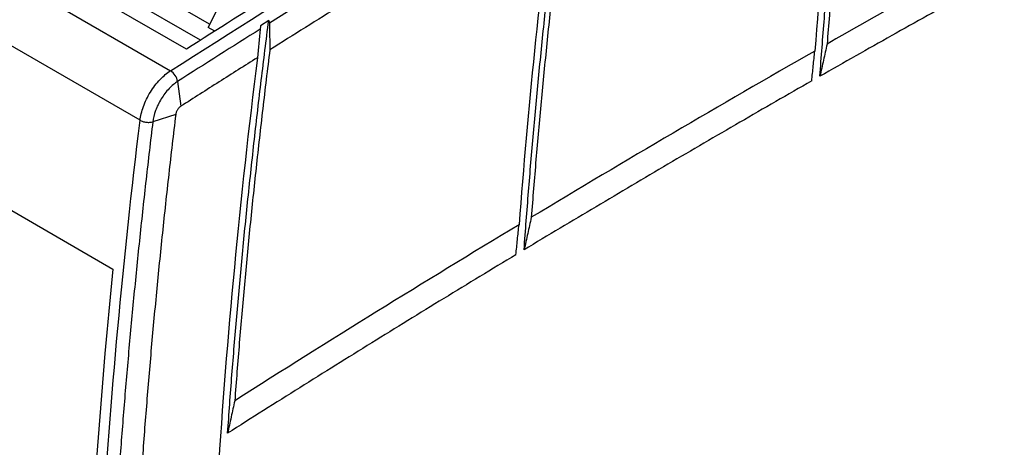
# Model space of a CAD drawing. Header units: millimetres. Extents: x 6 to 273, y 6 to 210.
# Tile 9 of 17: x 226 to 252, y 159 to 171. Entities that reach past the tile are written whole.
import ezdxf

# ---------------------------------------------------------------- set-up
doc = ezdxf.new("R2010")
doc.units = ezdxf.units.MM

msp = doc.modelspace()

# ---------------------------------------------------------------- linework, layer by layer
for p, q in [((230.5117, 170.0167), (227.1544, 171.9549)), ((230.14, 169.7824), (226.5868, 171.8336)), ((225.9276, 171.414), (229.7274, 169.2204)), ((230.7479, 170.4359), (229.3221, 171.259)), ((230.9416, 170.8329), (230.707, 170.3522)), ((232.2943, 170.5345), (232.077, 170.3979)), ((230.8829, 170.2507), (230.707, 170.3522)), ((228.9295, 167.9264), (225.1297, 170.12)), ((229.9117, 168.9401), (229.9956, 168.2934)), ((229.8626, 168.0777), (229.2636, 167.8889)), ((224.6836, 166.0837), (228.2192, 164.0427))]:
    msp.add_line(p, q)
msp.add_arc((229.5074, 168.8749), 0.4095, 9.16008, 57.51074)
for points, knots in [([(229.7274, 169.2204), (236.1681, 173.3296), (242.6278, 177.1978), (255.5405, 184.4236), (261.9934, 187.7811), (268.4205, 190.8724)], [0, 0, 0, 0, 0.5, 0.5, 1, 1, 1, 1]), ([(246.7039, 169.0768), (246.7223, 169.3285), (246.7591, 169.8318), (246.8186, 170.5887), (246.8813, 171.347), (246.9473, 172.1068), (247.0167, 172.868), (247.0895, 173.6307), (247.1656, 174.3948), (247.2451, 175.1604), (247.328, 175.9275), (247.4142, 176.696), (247.5037, 177.466), (247.5967, 178.2375), (247.6928, 179.0103), (247.7597, 179.5266), (247.7932, 179.7849)], [0, 0, 0, 0, 0.0714529, 0.1428937, 0.2143246, 0.2857476, 0.3571648, 0.4285782, 0.49999, 0.5714022, 0.6428169, 0.7142361, 0.785662, 0.8570965, 0.9285418, 1, 1, 1, 1]), ([(247.8206, 179.0203), (247.7885, 178.7647), (247.7243, 178.2537), (247.6322, 177.4889), (247.5432, 176.7254), (247.4575, 175.9634), (247.3751, 175.2028), (247.296, 174.4437), (247.2202, 173.6859), (247.1478, 172.9296), (247.0786, 172.1748), (247.0128, 171.4214), (246.95, 170.6693), (246.911, 170.1692), (246.8914, 169.9191)], [0, 0, 0, 0, 0.0833577, 0.1667031, 0.2500385, 0.3333663, 0.4166888, 0.5000085, 0.5833277, 0.6666489, 0.7499743, 0.8333064, 0.9166475, 1, 1, 1, 1]), ([(238.9708, 164.5469), (238.9892, 164.7994), (239.026, 165.3044), (239.0854, 166.0639), (239.148, 166.8248), (239.214, 167.5871), (239.2834, 168.3509), (239.3562, 169.1162), (239.4324, 169.8829), (239.5119, 170.6512), (239.5948, 171.4208), (239.6812, 172.192), (239.7709, 172.9646), (239.864, 173.7388), (239.9603, 174.5143), (240.0273, 175.0324), (240.0608, 175.2915)], [0, 0, 0, 0, 0.0714531, 0.142894, 0.2143249, 0.2857479, 0.357165, 0.4285783, 0.49999, 0.5714021, 0.6428166, 0.7142358, 0.7856616, 0.8570962, 0.9285416, 1, 1, 1, 1]), ([(240.0882, 174.5255), (240.0561, 174.2691), (239.9918, 173.7563), (239.8995, 172.9888), (239.8103, 172.2227), (239.7245, 171.458), (239.642, 170.6948), (239.5629, 169.9331), (239.487, 169.1727), (239.4145, 168.4139), (239.3453, 167.6564), (239.2795, 166.9005), (239.2168, 166.1458), (239.1778, 165.644), (239.1584, 165.3931)], [0, 0, 0, 0, 0.0833579, 0.16670334, 0.25003874, 0.33336647, 0.41668893, 0.50000853, 0.58332765, 0.6666487, 0.74997406, 0.83330613, 0.91664732, 1, 1, 1, 1]), ([(239.7639, 174.3316), (239.4537, 174.1457), (238.8334, 173.7739), (237.903, 173.2118), (236.9727, 172.6465), (236.0425, 172.0776), (235.1124, 171.5054), (234.1824, 170.9296), (233.2525, 170.3505), (232.6327, 169.9616), (232.3227, 169.7672)], [0, 0, 0, 0, 0.1250051, 0.250006, 0.3750042, 0.5000009, 0.6249975, 0.7499953, 0.8749957, 1, 1, 1, 1]), ([(254.2051, 173.2322), (253.8927, 173.0636), (253.2677, 172.7265), (252.3302, 172.2162), (251.3927, 171.7024), (250.455, 171.1848), (249.5173, 170.6635), (248.5796, 170.1385), (247.6417, 169.61), (247.0165, 169.2545), (246.7039, 169.0768)], [0, 0, 0, 0, 0.12500478, 0.25000531, 0.37500304, 0.4999994, 0.62499584, 0.74999379, 0.8749947, 1, 1, 1, 1]), ([(225.9276, 171.414), (225.8379, 171.3567), (225.7436, 171.2798), (225.5617, 171.0901), (225.4744, 170.9774), (225.3246, 170.7343), (225.2623, 170.6045), (225.1715, 170.352), (225.143, 170.2298), (225.1297, 170.12)], [0, 0, 0, 0, 0.25, 0.25, 0.5, 0.5, 0.75, 0.75, 1, 1, 1, 1]), ([(231.2194, 159.7553), (231.2373, 160.0086), (231.2732, 160.5151), (231.3315, 161.277), (231.3928, 162.0402), (231.4577, 162.8049), (231.5259, 163.5712), (231.5976, 164.3389), (231.6727, 165.1081), (231.7512, 165.8788), (231.8331, 166.651), (231.9184, 167.4247), (232.0071, 168.1998), (232.0993, 168.9765), (232.1947, 169.7546), (232.2611, 170.2745), (232.2943, 170.5345)], [0, 0, 0, 0, 0.0714533, 0.1428944, 0.2143254, 0.2857483, 0.3571654, 0.4285786, 0.4999901, 0.5714021, 0.6428165, 0.7142356, 0.7856614, 0.8570959, 0.9285415, 1, 1, 1, 1]), ([(232.2943, 170.5345), (232.298, 170.5265), (232.3053, 170.5107), (232.3117, 170.4857), (232.3127, 170.469), (232.3132, 170.4605)], [0, 0, 0, 0, 0.3346725, 0.6656595, 1, 1, 1, 1]), ([(232.077, 170.3979), (232.0764, 170.3823), (232.0753, 170.3516), (232.0727, 170.3227), (232.0714, 170.3085)], [0, 0, 0, 0, 0.5102004, 1, 1, 1, 1]), ([(246.8914, 169.9191), (246.8599, 169.7785), (246.7968, 169.4976), (246.7348, 169.217), (246.7039, 169.0768)], [0, 0, 0, 0, 0.5003149, 1, 1, 1, 1]), ([(232.3227, 169.7672), (232.2909, 169.5099), (232.2272, 168.9954), (232.1358, 168.2253), (232.0476, 167.4567), (231.9628, 166.6895), (231.8813, 165.9238), (231.8032, 165.1596), (231.7285, 164.3968), (231.6571, 163.6355), (231.589, 162.8756), (231.5244, 162.1173), (231.4628, 161.3603), (231.4246, 160.8569), (231.4056, 160.6052)], [0, 0, 0, 0, 0.083358, 0.1667035, 0.2500389, 0.3333666, 0.4166889, 0.5000084, 0.5833274, 0.6666484, 0.7499737, 0.8333058, 0.9166471, 1, 1, 1, 1]), ([(246.4901, 168.955), (246.5033, 169.085), (246.5296, 169.3451), (246.557, 169.6059), (246.5707, 169.7363)], [0, 0, 0, 0, 0.4996778, 1, 1, 1, 1]), ([(231.9971, 169.5623), (231.6635, 169.3518), (230.9962, 168.9308), (230.3291, 168.5059), (229.9956, 168.2934)], [0, 0, 0, 0, 0.50000037, 1, 1, 1, 1]), ([(231.9971, 169.5623), (231.5395, 165.8901), (231.1938, 162.2525), (230.7322, 155.0793), (230.6162, 151.5438), (230.6162, 144.6065), (230.7322, 141.2048), (231.1938, 134.5646), (231.5395, 131.3261), (231.9971, 128.1823)], [0, 0, 0, 0, 0.25, 0.25, 0.5, 0.5, 0.75, 0.75, 1, 1, 1, 1]), ([(228.9295, 167.9264), (228.9429, 168.0362), (228.9713, 168.1584), (229.0621, 168.4109), (229.1244, 168.5408), (229.2743, 168.7838), (229.3615, 168.8965), (229.5434, 169.0862), (229.6377, 169.1631), (229.7274, 169.2204)], [0, 0, 0, 0, 0.25, 0.25, 0.5, 0.5, 0.75, 0.75, 1, 1, 1, 1]), ([(229.9117, 168.9401), (229.8389, 168.8936), (229.7623, 168.8311), (229.6145, 168.677), (229.5436, 168.5855), (229.4219, 168.388), (229.3712, 168.2825), (229.2975, 168.0774), (229.2744, 167.9781), (229.2636, 167.8889)], [0, 0, 0, 0, 0.25, 0.25, 0.5, 0.5, 0.75, 0.75, 1, 1, 1, 1]), ([(246.4901, 168.955), (246.1768, 168.7759), (245.5501, 168.4176), (244.6102, 167.8756), (243.6702, 167.3302), (242.7303, 166.781), (241.7904, 166.2281), (240.8505, 165.6716), (239.9106, 165.1116), (239.2841, 164.7351), (238.9708, 164.5469)], [0, 0, 0, 0, 0.12500516, 0.25000596, 0.37500383, 0.50000023, 0.6249966, 0.74999439, 0.87499504, 1, 1, 1, 1]), ([(229.9956, 168.2934), (229.9874, 168.2878), (229.9713, 168.2767), (229.9481, 168.2547), (229.9266, 168.2292), (229.9071, 168.2007), (229.89, 168.1698), (229.8769, 168.1383), (229.8672, 168.1071), (229.8641, 168.0876), (229.8626, 168.0777)], [0, 0, 0, 0, 0.1265958, 0.2497507, 0.3732342, 0.5007864, 0.6279861, 0.7580462, 0.8783314, 1, 1, 1, 1]), ([(228.9295, 126.8091), (228.4882, 129.943), (228.1549, 133.1674), (227.7098, 139.7728), (227.5981, 143.1537), (227.5981, 150.0446), (227.7098, 153.5545), (228.1549, 160.6737), (228.4882, 164.283), (228.9295, 167.9264)], [0, 0, 0, 0, 0.25, 0.25, 0.5, 0.5, 0.75, 0.75, 1, 1, 1, 1]), ([(229.2636, 167.8889), (229.2334, 167.6372), (229.1729, 167.1338), (229.0863, 166.3802), (229.0026, 165.6279), (228.922, 164.8769), (228.8446, 164.1273), (228.7704, 163.379), (228.6993, 162.6321), (228.6313, 161.8866), (228.5665, 161.1425), (228.5048, 160.3999), (228.4463, 159.6587), (228.3909, 158.919), (228.3387, 158.1808), (228.2897, 157.4441), (228.2438, 156.709), (228.201, 155.9754), (228.1615, 155.2434), (228.1251, 154.513), (228.0918, 153.7842), (228.0617, 153.057), (228.0348, 152.3315), (228.0111, 151.6077), (227.9905, 150.8856), (227.973, 150.1652), (227.9588, 149.4465), (227.9477, 148.7295), (227.9398, 148.0144), (227.935, 147.301), (227.9335, 146.5895), (227.935, 145.8798), (227.9398, 145.1719), (227.9477, 144.4659), (227.9588, 143.7618), (227.973, 143.0595), (227.9905, 142.3592), (228.0111, 141.6609), (228.0348, 140.9645), (228.0617, 140.2701), (228.0918, 139.5777), (228.1251, 138.8873), (228.1615, 138.1989), (228.201, 137.5126), (228.2438, 136.8284), (228.2897, 136.1462), (228.3387, 135.4662), (228.3909, 134.7883), (228.4463, 134.1125), (228.5048, 133.4389), (228.5665, 132.7675), (228.6313, 132.0982), (228.6993, 131.4312), (228.7704, 130.7665), (228.8446, 130.1039), (228.922, 129.4437), (229.0026, 128.7857), (229.0863, 128.1301), (229.1729, 127.4766), (229.2334, 127.0429), (229.2636, 126.8261)], [0, 0, 0, 0, 0.0172406, 0.0344813, 0.0517221, 0.068963, 0.086204, 0.1034451, 0.1206862, 0.1379274, 0.1551687, 0.1724101, 0.1896515, 0.206893, 0.2241345, 0.2413761, 0.2586177, 0.2758594, 0.2931011, 0.3103429, 0.3275847, 0.3448265, 0.3620683, 0.3793102, 0.3965521, 0.413794, 0.4310359, 0.4482778, 0.4655197, 0.4827616, 0.5000036, 0.5172455, 0.5344874, 0.5517292, 0.5689711, 0.5862129, 0.6034547, 0.6206965, 0.6379382, 0.6551799, 0.6724216, 0.6896632, 0.7069048, 0.7241463, 0.7413877, 0.7586291, 0.7758705, 0.7931117, 0.8103529, 0.827594, 0.844835, 0.862076, 0.8793168, 0.8965576, 0.9137982, 0.9310388, 0.9482793, 0.9655196, 0.9827599, 1, 1, 1, 1]), ([(229.8626, 168.0777), (229.8315, 167.8185), (229.7693, 167.3), (229.6802, 166.524), (229.5943, 165.7495), (229.5117, 164.9764), (229.4325, 164.2049), (229.3567, 163.4349), (229.2842, 162.6664), (229.2151, 161.8993), (229.1493, 161.1338), (229.0869, 160.3698), (229.0278, 159.6073), (228.9721, 158.8463), (228.9197, 158.0867), (228.7724, 155.8087), (228.5943, 152.0433), (228.5113, 146.86), (228.5943, 141.7725), (228.7842, 137.976), (228.9704, 135.4047), (229.0852, 134.0136), (229.2134, 132.6321), (229.355, 131.26), (229.5102, 129.8975), (229.6779, 128.5437), (229.801, 127.6495), (229.8626, 127.2023)], [0, 0, 0, 0, 0.0178402, 0.0356773, 0.0535119, 0.0713444, 0.0891754, 0.1070053, 0.1248347, 0.142664, 0.1604938, 0.1783246, 0.1961568, 0.2139911, 0.2318278, 0.2496676, 0.374832, 0.5000004, 0.6251634, 0.7503333, 0.7860083, 0.8216738, 0.8573338, 0.8929924, 0.9286536, 0.9643215, 1, 1, 1, 1]), ([(228.9295, 167.9264), (228.9489, 167.9152), (228.973, 167.9045), (229.0284, 167.887), (229.0598, 167.8802), (229.1237, 167.8728), (229.1561, 167.8722), (229.2151, 167.8768), (229.2416, 167.882), (229.2636, 167.8889)], [0, 0, 0, 0, 0.25, 0.25, 0.5, 0.5, 0.75, 0.75, 1, 1, 1, 1]), ([(239.1584, 165.3931), (239.1268, 165.2519), (239.0638, 164.9696), (239.0018, 164.6878), (238.9708, 164.5469)], [0, 0, 0, 0, 0.5003115, 1, 1, 1, 1]), ([(238.7566, 164.4179), (238.7697, 164.5479), (238.7959, 164.8082), (238.8231, 165.069), (238.8368, 165.1995)], [0, 0, 0, 0, 0.4996782, 1, 1, 1, 1]), ([(238.7566, 164.4179), (238.4424, 164.2281), (237.814, 163.8486), (236.8716, 163.2747), (235.9292, 162.6973), (234.987, 162.1163), (234.0449, 161.5317), (233.1029, 160.9433), (232.1611, 160.3516), (231.5333, 159.9541), (231.2194, 159.7553)], [0, 0, 0, 0, 0.1250056, 0.2500066, 0.3750046, 0.5000011, 0.6249974, 0.749995, 0.8749954, 1, 1, 1, 1]), ([(228.2192, 164.0427), (227.6311, 158.1509), (227.3338, 152.3656), (227.3338, 141.1378), (227.6311, 135.6957), (228.2192, 130.4829)], [0, 0, 0, 0, 0.5, 0.5, 1, 1, 1, 1]), ([(231.4056, 160.6052), (231.3742, 160.4634), (231.3116, 160.1798), (231.2501, 159.8967), (231.2194, 159.7553)], [0, 0, 0, 0, 0.5003077, 1, 1, 1, 1])]:
    msp.add_open_spline(points, degree=3, knots=knots)
for points in [[(247.4976, 178.8374), (247.1097, 175.7709), (246.8005, 172.7342), (246.5707, 169.7363)], [(239.8388, 175.0737), (237.3294, 173.5737), (234.8204, 172.0358), (232.3132, 170.4605)], [(239.7639, 174.3316), (239.3754, 171.2546), (239.066, 168.2074), (238.8368, 165.1995)], [(254.2848, 174.0132), (251.8212, 172.687), (249.3563, 171.322), (246.8914, 169.9191)], [(232.6089, 171.3386), (231.7856, 170.8238), (230.9627, 170.3051), (230.14, 169.7824)], [(232.3132, 170.4605), (232.3159, 170.2292), (232.3191, 169.998), (232.3227, 169.7672)], [(232.0714, 170.3085), (231.3514, 169.8555), (230.6315, 169.3993), (229.9117, 168.9401)], [(232.0714, 170.3085), (232.0462, 170.0597), (232.0214, 169.811), (231.9971, 169.5623)], [(246.5707, 169.7363), (244.0999, 168.3267), (241.6287, 166.8787), (239.1584, 165.3931)], [(238.8368, 165.1995), (236.3588, 163.7059), (233.8812, 162.1742), (231.4056, 160.6052)]]:
    msp.add_open_spline(points, degree=3)

doc.saveas('drawing.dxf')
